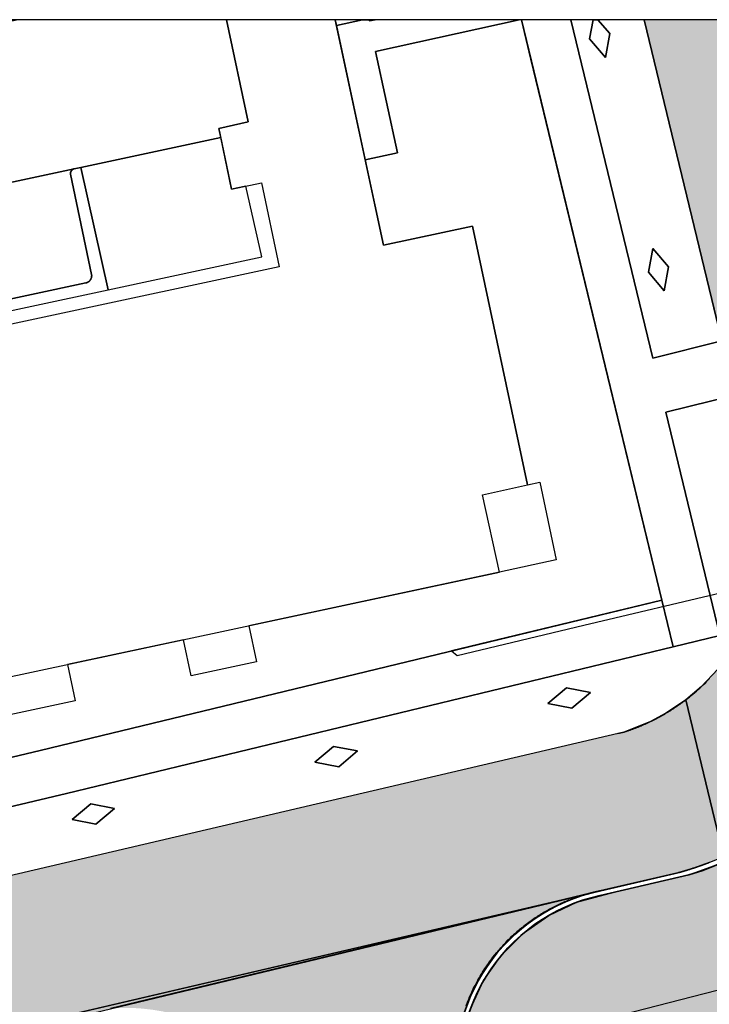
# Model space of a CAD drawing. Header units: millimetres. Extents: x 234268570 to 234468570, y 557551952 to 557751952.
# Tile 21 of 36: x 234307488 to 234335395, y 557712142 to 557751952. Entities that reach past the tile are written whole.
import ezdxf

# ---------------------------------------------------------------- set-up
doc = ezdxf.new("R2010")
doc.units = ezdxf.units.MM
doc.header["$LTSCALE"] = 500
for name, color, linetype in [('BEGROEIDTERREINDEEL', 8, 'CONTINUOUS'), ('BL$1----_ARCERING', 8, 'CONTINUOUS'), ('PAND', 8, 'CONTINUOUS'), ('PERCEEL', 8, 'CONTINUOUS'), ('WEGDEEL', 8, 'CONTINUOUS')]:
    doc.layers.add(name, color=color, linetype=linetype)
doc.layers.add('N-WE-VW-MARKERING_PARKEERVAK-G', color=7, linetype='CONTINUOUS', lineweight=35)

msp = doc.modelspace()

# ---------------------------------------------------------------- hatches: boundary and pattern name
at = {"layer": 'BL$1----_ARCERING', "linetype": 'Continuous'}
h = msp.add_hatch(dxfattribs=at)
h.set_pattern_fill('AR-HBONE', color=8, scale=3)
h.paths.add_polyline_path([(234268575, 557708334), (234268570, 557702171), (234334246, 557717490), (234335072, 557717757), (234335729, 557718017), (234335974, 557718126), (234336839, 557718565), (234338339, 557719561), (234339429, 557720524), (234340436, 557721668), (234341491, 557723294), (234342222, 557724940), (234342640, 557726405), (234342871, 557727981), (234342871, 557729454), (234342748, 557730857), (234342673, 557731964), (234342876, 557732866), (234343303, 557733645), (234343993, 557734327), (234344654, 557734698), (234345127, 557734854), (234410462, 557748856), (234411014, 557748892), (234411852, 557748753), (234412248, 557748598), (234412690, 557748342), (234413128, 557747970), (234413489, 557747524), (234413736, 557747077), (234413816, 557746880), (234412413, 557751952), (234408318, 557751952), (234344226, 557738245), (234343598, 557738204), (234342903, 557738290), (234342460, 557738427), (234341811, 557738788), (234341562, 557738990), (234341360, 557739192), (234341152, 557739446), (234340958, 557739768), (234340729, 557740336), (234340640, 557740582), (234337892, 557751952), (234332756, 557751952), (234337494, 557732302), (234337613, 557730604), (234337375, 557728917), (234336664, 557727072), (234335739, 557725696), (234335076, 557724991), (234334444, 557724453), (234333639, 557723908), (234333009, 557723571), (234331932, 557723146)])
h = msp.add_hatch(dxfattribs=at)
h.set_pattern_fill('AR-CONC', color=104, scale=3)
h.paths.add_polyline_path([(234343623, 557720649), (234344271, 557716267), (234345845, 557715316), (234351156, 557716678), (234353502, 557717280), (234374753, 557722482), (234375736, 557723680), (234375945, 557725875), (234375133, 557729545), (234374591, 557730282), (234373640, 557734023), (234372889, 557735484), (234371675, 557736568), (234370141, 557736985), (234360823, 557735063), (234352189, 557732796), (234350651, 557732024), (234349293, 557730764), (234348243, 557728874)], flags=16)
h.paths.add_polyline_path([(234326982, 557701551), (234325533, 557707684), (234325299, 557709504), (234325408, 557710754), (234325733, 557711966), (234326263, 557713103), (234326983, 557714130), (234327870, 557715017), (234328898, 557715737), (234330035, 557716267), (234331544, 557716672), (234334562, 557717377), (234336005, 557717902), (234336487, 557718127), (234337818, 557718895), (234338254, 557719200), (234339431, 557720188), (234339807, 557720564), (234340794, 557721741), (234342092, 557723989), (234342618, 557725433), (234342755, 557725946), (234343022, 557727459), (234343068, 557727989), (234343093, 557728757), (234342955, 557730561), (234342847, 557731564), (234342912, 557732307), (234343211, 557733128), (234343639, 557733739), (234344308, 557734300), (234345174, 557734671), (234396118, 557745596), (234396538, 557743490), (234410667, 557746484), (234410921, 557746492), (234411217, 557746401), (234411467, 557746209), (234411568, 557746072), (234412620, 557742415), (234376688, 557733727), (234380289, 557719029), (234380356, 557718679), (234380640, 557717524), (234326568, 557704556), (234327500, 557700499), (234327509, 557700465), (234327299, 557700765), (234327060, 557701278)])
h.paths.add_polyline_path([(234414335, 557736353), (234388831, 557730172), (234388270, 557729972), (234387546, 557729587), (234387009, 557729187), (234386508, 557728688), (234386144, 557728215), (234385776, 557727568), (234385511, 557726872), (234385340, 557726033), (234385312, 557725326), (234385386, 557724622), (234385482, 557724259), (234386802, 557719014), (234412227, 557725099), (234413393, 557720237), (234418259, 557721403), (234428201, 557679923), (234429539, 557680241), (234429812, 557680528), (234429999, 557680876), (234430087, 557681262), (234430070, 557681657)])
h.paths.add_polyline_path([(234387415, 557727611), (234386916, 557726364), (234387203, 557725457), (234387938, 557724977), (234388764, 557724791), (234399252, 557727056), (234409932, 557729573), (234410700, 557730323), (234410843, 557731330), (234410577, 557732435), (234409593, 557733009), (234400778, 557730768), (234388703, 557728151)], flags=16)
h.paths.add_polyline_path([(234426361, 557684188), (234427240, 557680493), (234425800, 557680150), (234426311, 557678008), (234421966, 557676966), (234422105, 557677016), (234422173, 557677056), (234422286, 557677151), (234422369, 557677258), (234422431, 557677392), (234422452, 557677468), (234422465, 557677598), (234422455, 557677711), (234421514, 557681639), (234421491, 557681837), (234421536, 557682092), (234421583, 557682223), (234421719, 557682417), (234421878, 557682550), (234422092, 557682650), (234422151, 557682666), (234425863, 557683556), (234426001, 557683607), (234426070, 557683646), (234426163, 557683725), (234426265, 557683849), (234426328, 557683982), (234426348, 557684059), (234426354, 557684092)])
h.paths.add_polyline_path([(234323750, 557619072), (234333650, 557621468), (234338826, 557626644), (234322853, 557622779)], flags=17)
h.paths.add_polyline_path([(234321472, 557609291), (234332085, 557619904), (234319707, 557616587)], flags=17)
h.paths.add_polyline_path([(234422312, 557670884), (234431180, 557672958), (234431686, 557672854), (234432157, 557672642), (234432571, 557672333), (234432913, 557671926), (234439200, 557649531), (234424357, 557645615), (234423410, 557649517), (234427257, 557650451), (234423116, 557667525), (234422334, 557667338), (234422288, 557667531), (234423068, 557667717)])
h.paths.add_polyline_path([(234427965, 557658170), (234427333, 557660827), (234429334, 557661281), (234429952, 557658619)], flags=16)
h.paths.add_polyline_path([(234308782, 557593987), (234308842, 557593526), (234309119, 557592845), (234309481, 557592334), (234310009, 557591863), (234310193, 557591745), (234313148, 557590316), (234314292, 557589911), (234314924, 557589878), (234316045, 557590029), (234388024, 557608339), (234409822, 557613998), (234417024, 557615849), (234419679, 557616728), (234422513, 557617974), (234426235, 557620123), (234428901, 557622209), (234431641, 557624111), (234434590, 557625719), (234438119, 557627236), (234441461, 557628232), (234434878, 557631302), (234411376, 557625657), (234407553, 557641572), (234409692, 557642084), (234408753, 557646008), (234405297, 557645247), (234407270, 557637117), (234407565, 557637160), (234408000, 557637066), (234408138, 557637009), (234408554, 557636587), (234408696, 557636012), (234408524, 557635445), (234408090, 557635046), (234407805, 557634945), (234408009, 557634120), (234399319, 557632015), (234406315, 557622068), (234405966, 557621816), (234405738, 557622132), (234400880, 557619037), (234394606, 557615684), (234386448, 557612280), (234380528, 557610445), (234373125, 557608852), (234361856, 557607800), (234351936, 557608221), (234349211, 557608525), (234348556, 557603953), (234341664, 557604438), (234335410, 557605315), (234329550, 557606531), (234325988, 557607469), (234324675, 557608571), (234318522, 557602408), (234310138, 557606647), (234309225, 557595937), (234308982, 557594708)])
h.paths.add_polyline_path([(234326891, 557598357), (234326711, 557598188), (234326409, 557597934), (234326154, 557597719), (234325185, 557597901), (234325939, 557598536)], flags=16)
h.paths.add_polyline_path([(234313358, 557623038), (234310854, 557622433), (234310334, 557626520), (234309527, 557630950), (234307553, 557639681), (234308820, 557639972)])
h = msp.add_hatch(dxfattribs=at)
h.set_pattern_fill('AR-HBONE', color=8, scale=3)
h.paths.add_polyline_path([(234330449, 557660179), (234421373, 557682147), (234421423, 557682236), (234421488, 557682360), (234421513, 557682398), (234412707, 557719119), (234388537, 557713323), (234388421, 557713309), (234388334, 557713317), (234388250, 557713339), (234388171, 557713376), (234388099, 557713426), (234388038, 557713488), (234387988, 557713559), (234387951, 557713638), (234387935, 557713693), (234385385, 557724234), (234385468, 557724254), (234385400, 557724549), (234385343, 557724917), (234385327, 557725065), (234385322, 557725140), (234385317, 557725214), (234385313, 557725289), (234385311, 557725363), (234385309, 557725512), (234385312, 557725661), (234385316, 557725736), (234385326, 557725884), (234385340, 557726033), (234385359, 557726181), (234385396, 557726401), (234385443, 557726620), (234385480, 557726764), (234385521, 557726908), (234385591, 557727120), (234385643, 557727260), (234385700, 557727398), (234385760, 557727534), (234385859, 557727735), (234385966, 557727931), (234386123, 557728184), (234386341, 557728486), (234386532, 557728716), (234386843, 557729037), (234387124, 557729282), (234387484, 557729547), (234387867, 557729777), (234388134, 557729911), (234388338, 557730000), (234388547, 557730080), (234388831, 557730172), (234414335, 557736353), (234412620, 557742415), (234376688, 557733727), (234379375, 557722758), (234379501, 557722789), (234382032, 557712487), (234382080, 557712291), (234382094, 557712172), (234382087, 557712085), (234382064, 557712001), (234382027, 557711922), (234381977, 557711851), (234381916, 557711789), (234381844, 557711739), (234381765, 557711702), (234381711, 557711686), (234330866, 557699493), (234330857, 557699530), (234329823, 557699282), (234329555, 557699306), (234329410, 557699318), (234329027, 557699386), (234328886, 557699424), (234328520, 557699557), (234328388, 557699618), (234328051, 557699813), (234327939, 557699891), (234327627, 557700153), (234327537, 557700243), (234327275, 557700555), (234327202, 557700660), (234326998, 557701012), (234326945, 557701128), (234326807, 557701503), (234325229, 557708216), (234325163, 557708635), (234325138, 557708852), (234325107, 557709333), (234325110, 557709860), (234325173, 557710565), (234325200, 557710743), (234325229, 557710906), (234325261, 557711068), (234325308, 557711273), (234325360, 557711476), (234325409, 557711649), (234325454, 557711793), (234325501, 557711935), (234325551, 557712076), (234325593, 557712189), (234325660, 557712356), (234325719, 557712494), (234325781, 557712631), (234325845, 557712766), (234325913, 557712902), (234325970, 557713011), (234326029, 557713119), (234326090, 557713226), (234326121, 557713279), (234326185, 557713385), (234326250, 557713489), (234326317, 557713593), (234326386, 557713695), (234326456, 557713796), (234326565, 557713945), (234326640, 557714043), (234326794, 557714235), (234326914, 557714375), (234327037, 557714513), (234327186, 557714669), (234327271, 557714758), (234327339, 557714821), (234327473, 557714948), (234327752, 557715191), (234327944, 557715345), (234328116, 557715474), (234328344, 557715633), (234328550, 557715766), (234328815, 557715923), (234329141, 557716097), (234329307, 557716178), (234329476, 557716254), (234329760, 557716372), (234329933, 557716437), (234330108, 557716497), (234330284, 557716553), (234330461, 557716605), (234330686, 557716664), (234330817, 557716694), (234330892, 557716710), (234330958, 557716724), (234311169, 557711972), (234311339, 557711984), (234311541, 557711994), (234311806, 557711997), (234312188, 557711987), (234312443, 557711970), (234312865, 557711923), (234313284, 557711852), (234313698, 557711758), (234313944, 557711691), (234314107, 557711642), (234314349, 557711562), (234314588, 557711473), (234314824, 557711377), (234315058, 557711273), (234315286, 557711161), (234315511, 557711042), (234315733, 557710915), (234315878, 557710826), (234316021, 557710735), (234316092, 557710688), (234316267, 557710566), (234316553, 557710366), (234316903, 557710092), (234317006, 557710006), (234317457, 557709592), (234317818, 557709211), (234318126, 557708844), (234318444, 557708414), (234319296, 557705986), (234319704, 557704004), (234319818, 557703912), (234319909, 557703800), (234319937, 557703750), (234319962, 557703697), (234319982, 557703643), (234320007, 557703527)])
h.paths.add_polyline_path([(234337994, 557668178), (234413045, 557686293), (234413514, 557686418), (234413735, 557686546), (234413924, 557686735), (234414052, 557686956), (234414121, 557687214), (234414121, 557687469), (234412236, 557695354), (234412158, 557695567), (234411989, 557695809), (234411815, 557695955), (234411548, 557696079), (234411263, 557696121), (234411090, 557696105), (234411030, 557696093), (234335631, 557677959), (234335583, 557677946), (234335149, 557677788), (234334607, 557677475), (234334253, 557677178), (234333852, 557676699), (234333621, 557676299), (234333407, 557675712), (234333327, 557675257), (234333327, 557674632), (234333406, 557674182), (234334320, 557670395), (234334357, 557670256), (234334488, 557669896), (234334823, 557669316), (234335069, 557669022), (234335171, 557668921), (234335464, 557668674), (234336044, 557668339), (234336404, 557668208), (234337064, 557668092), (234337447, 557668092)], flags=16)
h.paths.add_polyline_path([(234334136, 557683757), (234409188, 557701872), (234409657, 557701998), (234409877, 557702125), (234410066, 557702314), (234410194, 557702535), (234410263, 557702793), (234410263, 557703048), (234408378, 557710933), (234408300, 557711147), (234408131, 557711388), (234407957, 557711534), (234407690, 557711659), (234407406, 557711700), (234407232, 557711685), (234407172, 557711673), (234331773, 557693538), (234331725, 557693525), (234331291, 557693367), (234330750, 557693055), (234330396, 557692758), (234329994, 557692279), (234329763, 557691879), (234329549, 557691291), (234329469, 557690836), (234329469, 557690211), (234329548, 557689761), (234330462, 557685974), (234330499, 557685835), (234330630, 557685475), (234330965, 557684895), (234331211, 557684602), (234331313, 557684500), (234331607, 557684254), (234332187, 557683919), (234332547, 557683788), (234333206, 557683672), (234333589, 557683672)], flags=16)
h = msp.add_hatch(dxfattribs=at)
h.set_pattern_fill('AR-CONC', color=104, scale=3)
h.paths.add_polyline_path([(234408903, 557730870), (234409424, 557731054), (234409170, 557731616), (234408553, 557731442), (234406853, 557730918), (234396751, 557728604), (234387785, 557726703), (234387785, 557726226), (234388272, 557725855), (234388702, 557725712), (234395635, 557727162), (234409202, 557730322)])
h.paths.add_polyline_path([(234412626, 557689789), (234413261, 557689036), (234413079, 557688068), (234413013, 557688146), (234412701, 557688515), (234412444, 557688821)], flags=16)
h.paths.add_polyline_path([(234411331, 557695132), (234411966, 557694379), (234411784, 557693411), (234411718, 557693489), (234411406, 557693858), (234411149, 557694164)], flags=16)
edge = h.paths.add_edge_path()
edge.add_line((234412588, 557686697), (234410490, 557695449))
edge.add_arc((234410830, 557695531), 350, 103.4852, 193.4852, ccw=False)
edge.add_line((234410748, 557695871), (234411065, 557695947))
edge.add_arc((234411263, 557695121), 850, 13.4852, 103.4852, ccw=False)
edge.add_line((234412090, 557695319), (234413956, 557687539))
edge.add_arc((234413129, 557687341), 850, -76.5148, 13.4852, ccw=False)
edge.add_line((234413327, 557686515), (234413010, 557686439))
edge.add_arc((234412929, 557686779), 350, 193.4852, 283.4852, ccw=False)
h.paths.add_polyline_path([(234408762, 557705376), (234409397, 557704623), (234409215, 557703655), (234409149, 557703733), (234408837, 557704102), (234408580, 557704408)], flags=16)
h.paths.add_polyline_path([(234407536, 557710453), (234408171, 557709700), (234407989, 557708732), (234407923, 557708810), (234407611, 557709179), (234407354, 557709485)], flags=16)
edge = h.paths.add_edge_path()
edge.add_line((234408731, 557702277), (234406632, 557711029))
edge.add_arc((234406972, 557711110), 350, 103.4852, 193.4852, ccw=False)
edge.add_line((234406891, 557711451), (234407207, 557711527))
edge.add_arc((234407406, 557710700), 850, 13.4852, 103.4852, ccw=False)
edge.add_line((234408232, 557710898), (234410098, 557703119))
edge.add_arc((234409271, 557702921), 850, -76.5148, 13.4852, ccw=False)
edge.add_line((234409469, 557702094), (234409153, 557702018))
edge.add_arc((234409071, 557702358), 350, 193.4852, 283.4852, ccw=False)
h.paths.add_polyline_path([(234334926, 557675743), (234335561, 557674990), (234335379, 557674022), (234335313, 557674100), (234335001, 557674469), (234334744, 557674775)], flags=16)
h.paths.add_polyline_path([(234335973, 557671439), (234336608, 557670686), (234336426, 557669718), (234336360, 557669796), (234336048, 557670165), (234335791, 557670471)], flags=16)
h.paths.add_polyline_path([(234330880, 557691599), (234331515, 557690846), (234331333, 557689878), (234331267, 557689956), (234330955, 557690325), (234330698, 557690631)], flags=16)
h.paths.add_polyline_path([(234332016, 557687155), (234332651, 557686402), (234332469, 557685434), (234332403, 557685512), (234332091, 557685881), (234331834, 557686187)], flags=16)
h.paths.add_polyline_path([(234310589, 557709376), (234309836, 557708741), (234308868, 557708923), (234308946, 557708989), (234309315, 557709301), (234309621, 557709558)], flags=16)
h.paths.add_polyline_path([(234300573, 557707032), (234300393, 557706863), (234300091, 557706609), (234299836, 557706394), (234298867, 557706576), (234299621, 557707211)], flags=16)
h.paths.add_polyline_path([(234292932, 557702357), (234313899, 557707335), (234314549, 557704595), (234318925, 557705586), (234318989, 557705603), (234319093, 557705676), (234319150, 557705775), (234319164, 557705853), (234319158, 557705919), (234318313, 557708383), (234318310, 557708382), (234317498, 557709351), (234316300, 557710356), (234315205, 557710988), (234313735, 557711523), (234312490, 557711742), (234311187, 557711763), (234298209, 557708654), (234296732, 557707965), (234295781, 557707299), (234294701, 557706234), (234293906, 557705098), (234293901, 557705091), (234293315, 557703834), (234292952, 557702478)])
edge = h.paths.add_edge_path()
edge.add_arc((234337863, 557668590), 282, 279.4541, 373.4326)
edge.add_line((234338138, 557668655), (234335997, 557677617))
edge.add_arc((234335712, 557677510), 305, 20.51, 102.9697)
edge.add_arc((234336443, 557674936), 2980, 105.5694, 192.2554)
edge.add_line((234333531, 557674303), (234334466, 557670429))
edge.add_arc((234337280, 557671147), 2905, 194.3064, 282.5091)
edge = h.paths.add_edge_path()
edge.add_arc((234331854, 557693089), 305, 20.51, 102.9697)
edge.add_arc((234332585, 557690516), 2980, 105.5694, 192.2554)
edge.add_line((234329673, 557689883), (234330608, 557686009))
edge.add_arc((234333423, 557686726), 2905, 194.3064, 282.5091)
edge.add_arc((234334005, 557684169), 282, 279.4541, 373.4326)
edge.add_line((234334280, 557684235), (234332140, 557693196))
h = msp.add_hatch(dxfattribs=at)
h.set_pattern_fill('AR-HBONE', color=8, scale=3)
h.paths.add_polyline_path([(234298263, 557650795), (234304420, 557652211), (234292726, 557700458), (234292673, 557701496), (234292746, 557702447), (234293044, 557703757), (234293562, 557704996), (234294228, 557706055), (234295088, 557707026), (234295870, 557707681), (234296936, 557708337), (234298098, 557708816), (234330432, 557716596), (234268570, 557702171), (234277879, 557704163), (234279418, 557704314), (234280873, 557704204), (234282146, 557703900), (234283067, 557703545), (234283969, 557703061), (234284801, 557702344), (234285732, 557701163), (234286301, 557700020), (234286685, 557698586), (234286873, 557697895)])

# ---------------------------------------------------------------- linework, layer by layer
at = {"layer": 'BEGROEIDTERREINDEEL', "linetype": 'Continuous', "flags": 128}
for points in [[(234293473, 557718868), (234308320, 557722408), (234333470, 557728485), (234327796, 557751952), (234327696, 557751952), (234321887, 557750672), (234322775, 557746567), (234321470, 557746289), (234322207, 557742838), (234325808, 557743607), (234328043, 557733147), (234328532, 557733252), (234329203, 557730108), (234326905, 557729617), (234316756, 557727449), (234317070, 557725983), (234314429, 557725419), (234314115, 557726885), (234309421, 557725883), (234309735, 557724416), (234307095, 557723852)], [(234320260, 557751952), (234320311, 557751714), (234321360, 557751952), (234321628, 557751952), (234321643, 557751903), (234321872, 557751952), (234320260, 557751952)], [(234333105, 557738265), (234335895, 557738971), (234332756, 557751952), (234329789, 557751952), (234333105, 557738265)], [(234330691, 557751952), (234330552, 557751173), (234331194, 557750426), (234331368, 557751396), (234330890, 557751952), (234330691, 557751952)], [(234330890, 557751952), (234331368, 557751396), (234331194, 557750426), (234330552, 557751173), (234330691, 557751952), (234330890, 557751952)], [(234311066, 557741031), (234317288, 557742360), (234316646, 557745224), (234316060, 557745099), (234315624, 557747192), (234309964, 557745981), (234311066, 557741031)], [(234333104, 557742707), (234333746, 557741960), (234333573, 557740990), (234332931, 557741738), (234333104, 557742707)], [(234333104, 557742707), (234332931, 557741738), (234333573, 557740990), (234333746, 557741960), (234333104, 557742707)], [(234336426, 557736774), (234333633, 557736084), (234335821, 557727055), (234333926, 557726597), (234309388, 557720671), (234293742, 557716953), (234278013, 557713314), (234278571, 557710671)], [(234331695, 557723091), (234331946, 557723151), (234331946, 557723151), (234331973, 557723160), (234332000, 557723168), (234332028, 557723177), (234332055, 557723186), (234332082, 557723195), (234332109, 557723204), (234332136, 557723214), (234332163, 557723223), (234332190, 557723232), (234332217, 557723242), (234332244, 557723252), (234332271, 557723261), (234332298, 557723271), (234332325, 557723281), (234332351, 557723291), (234332378, 557723301), (234332405, 557723311), (234332432, 557723322), (234332458, 557723332), (234332485, 557723342), (234332511, 557723353), (234332538, 557723364), (234332564, 557723374), (234332591, 557723385), (234332617, 557723396), (234332644, 557723407), (234332670, 557723418), (234332696, 557723430), (234332723, 557723441), (234332749, 557723452), (234332775, 557723464), (234332801, 557723475), (234332827, 557723487), (234332853, 557723499), (234332879, 557723511), (234332905, 557723523), (234332931, 557723535), (234332957, 557723547), (234332983, 557723559), (234333009, 557723571), (234333035, 557723584), (234333060, 557723596), (234333086, 557723609), (234333112, 557723622), (234333137, 557723634), (234333163, 557723647), (234333188, 557723660), (234333214, 557723673), (234333239, 557723686), (234333265, 557723700), (234333290, 557723713), (234333315, 557723726), (234333340, 557723740), (234333365, 557723753), (234333391, 557723767), (234333416, 557723781), (234333441, 557723795), (234333466, 557723808), (234333491, 557723823), (234333516, 557723837), (234333540, 557723851), (234333565, 557723865), (234333590, 557723879), (234333615, 557723894), (234333639, 557723908), (234333664, 557723923), (234333688, 557723938), (234333713, 557723953), (234333737, 557723967), (234333762, 557723982), (234333786, 557723997), (234333810, 557724013), (234333834, 557724028), (234333858, 557724043), (234333883, 557724059), (234333907, 557724074), (234333931, 557724090), (234333955, 557724105), (234333978, 557724121), (234334002, 557724137), (234334026, 557724153), (234334050, 557724169), (234334073, 557724185), (234334097, 557724201), (234334121, 557724217), (234334144, 557724233), (234334167, 557724250), (234334191, 557724266), (234334214, 557724283), (234334237, 557724300), (234334261, 557724316), (234334284, 557724333), (234334307, 557724350), (234334330, 557724367), (234334353, 557724384), (234334376, 557724401), (234334399, 557724418), (234334421, 557724436), (234334444, 557724453), (234334444, 557724453), (234334517, 557724510), (234334589, 557724567), (234334661, 557724625), (234334731, 557724684), (234334802, 557724744), (234334871, 557724805), (234334940, 557724866), (234335008, 557724928), (234335076, 557724991), (234335142, 557725055), (234335208, 557725119), (234335273, 557725184), (234335338, 557725250), (234335402, 557725317)], [(234328864, 557724302), (234329617, 557724937), (234330585, 557724755), (234329832, 557724120), (234328864, 557724302)], [(234328864, 557724302), (234329832, 557724120), (234330585, 557724755), (234329617, 557724937), (234328864, 557724302)], [(234319434, 557721931), (234320187, 557722567), (234321155, 557722384), (234320402, 557721749), (234319434, 557721931)], [(234319434, 557721931), (234320402, 557721749), (234321155, 557722384), (234320187, 557722567), (234319434, 557721931)], [(234309608, 557719610), (234310576, 557719428), (234311330, 557720063), (234310361, 557720246), (234309608, 557719610)], [(234309608, 557719610), (234310361, 557720246), (234311330, 557720063), (234310576, 557719428), (234309608, 557719610)], [(234335407, 557717884), (234335389, 557717877), (234335370, 557717869), (234335352, 557717862), (234335333, 557717855), (234335315, 557717848), (234335296, 557717841), (234335277, 557717834), (234335259, 557717826), (234335240, 557717819), (234335222, 557717812), (234335203, 557717805), (234335184, 557717798), (234335166, 557717792), (234335147, 557717785), (234335128, 557717778), (234335110, 557717771), (234335091, 557717764), (234335072, 557717757), (234335054, 557717751), (234335035, 557717744), (234335016, 557717737), (234334997, 557717731), (234334979, 557717724), (234334960, 557717717), (234334941, 557717711), (234334922, 557717704), (234334904, 557717698), (234334885, 557717691), (234334866, 557717685), (234334847, 557717679), (234334828, 557717672), (234334809, 557717666), (234334791, 557717660), (234334772, 557717653), (234334753, 557717647), (234334734, 557717641), (234334715, 557717635), (234334696, 557717629), (234334677, 557717623), (234334658, 557717617), (234334639, 557717611), (234334620, 557717605), (234334601, 557717599), (234334582, 557717593), (234334563, 557717587), (234334544, 557717581), (234334525, 557717575), (234334506, 557717569), (234334487, 557717563), (234334468, 557717558), (234334449, 557717552), (234334430, 557717546), (234334411, 557717541), (234334392, 557717535), (234334373, 557717530), (234334354, 557717524), (234334335, 557717518), (234334316, 557717513), (234334297, 557717508), (234334277, 557717502), (234334258, 557717497), (234334239, 557717491), (234334220, 557717486), (234334201, 557717481), (234334182, 557717476), (234334162, 557717470), (234334143, 557717465), (234334124, 557717460), (234334124, 557717460), (234330958, 557716724), (234330958, 557716724), (234330953, 557716723), (234330948, 557716722), (234330943, 557716721), (234330938, 557716720), (234330933, 557716719), (234330928, 557716718), (234330923, 557716717), (234330918, 557716716), (234330912, 557716715), (234330907, 557716714), (234330902, 557716713), (234330897, 557716712), (234330892, 557716710), (234330887, 557716709), (234330882, 557716708), (234330877, 557716707), (234330872, 557716706), (234330867, 557716705), (234330862, 557716704), (234330857, 557716703), (234330852, 557716702), (234330847, 557716701), (234330842, 557716700), (234330837, 557716699), (234330832, 557716697), (234330827, 557716696), (234330822, 557716695), (234330817, 557716694), (234330812, 557716693), (234330806, 557716692), (234330801, 557716691), (234330796, 557716690), (234330791, 557716688), (234330786, 557716687), (234330781, 557716686), (234330776, 557716685), (234330771, 557716684), (234330766, 557716683), (234330761, 557716682), (234330756, 557716680), (234330751, 557716679), (234330746, 557716678), (234330741, 557716677), (234330736, 557716676), (234330731, 557716674), (234330726, 557716673), (234330721, 557716672), (234330716, 557716671), (234330711, 557716670), (234330706, 557716668), (234330701, 557716667), (234330696, 557716666), (234330691, 557716665), (234330686, 557716664), (234330681, 557716662), (234330676, 557716661), (234330671, 557716660), (234330666, 557716659), (234330661, 557716658), (234330656, 557716656), (234330651, 557716655), (234330646, 557716654), (234330641, 557716653), (234330636, 557716651), (234330631, 557716650), (234330626, 557716649), (234330621, 557716647), (234330616, 557716646), (234330611, 557716645), (234330606, 557716644), (234330601, 557716642), (234330596, 557716641), (234330591, 557716640), (234330586, 557716639), (234330581, 557716637), (234330576, 557716636), (234330571, 557716635), (234330566, 557716633), (234330561, 557716632), (234330556, 557716631), (234330551, 557716629), (234330546, 557716628), (234330541, 557716627), (234330536, 557716625), (234330531, 557716624), (234330526, 557716623), (234330521, 557716621), (234330516, 557716620), (234330511, 557716619), (234330506, 557716617), (234330501, 557716616), (234330496, 557716615), (234330491, 557716613), (234330486, 557716612), (234330481, 557716611), (234330476, 557716609), (234330471, 557716608), (234330466, 557716606), (234330461, 557716605), (234330461, 557716605), (234330402, 557716588), (234330343, 557716571), (234330284, 557716553), (234330225, 557716535), (234330166, 557716517), (234330108, 557716497), (234330049, 557716478), (234329991, 557716457), (234329933, 557716437), (234329875, 557716416), (234329818, 557716394), (234329760, 557716372), (234329703, 557716349), (234329646, 557716326), (234329589, 557716303), (234329532, 557716279), (234329476, 557716254), (234329419, 557716229), (234329363, 557716204), (234329307, 557716178), (234329252, 557716151), (234329196, 557716124), (234329141, 557716097), (234329086, 557716069), (234329032, 557716041), (234328977, 557716012), (234328923, 557715983), (234328869, 557715954), (234328815, 557715923), (234328762, 557715893), (234328708, 557715862), (234328655, 557715830), (234328603, 557715799), (234328550, 557715766), (234328498, 557715733), (234328446, 557715700), (234328395, 557715667), (234328344, 557715633), (234328293, 557715598), (234328242, 557715563), (234328191, 557715528), (234328141, 557715492), (234328091, 557715456), (234328042, 557715419), (234327993, 557715382), (234327944, 557715345), (234327895, 557715307), (234327847, 557715268), (234327799, 557715230), (234327752, 557715191), (234327704, 557715151), (234327657, 557715111), (234327611, 557715071), (234327565, 557715030), (234327519, 557714989), (234327473, 557714948), (234327428, 557714906), (234327383, 557714864), (234327339, 557714821), (234327294, 557714778), (234327251, 557714735), (234327207, 557714691), (234327164, 557714647), (234327122, 557714603), (234327079, 557714558), (234327037, 557714513), (234326996, 557714467), (234326955, 557714422), (234326914, 557714375), (234326874, 557714329), (234326834, 557714282), (234326794, 557714235), (234326755, 557714187), (234326716, 557714140), (234326678, 557714091), (234326640, 557714043), (234326602, 557713994), (234326565, 557713945), (234326528, 557713896), (234326492, 557713846), (234326456, 557713796), (234326421, 557713745), (234326386, 557713695), (234326351, 557713644), (234326317, 557713593), (234326283, 557713541), (234326250, 557713489), (234326217, 557713437), (234326185, 557713385), (234326153, 557713332), (234326121, 557713279), (234326090, 557713226), (234326059, 557713173), (234326029, 557713119), (234325999, 557713065), (234325970, 557713011), (234325941, 557712957), (234325913, 557712902), (234325885, 557712847), (234325885, 557712847), (234325872, 557712820), (234325858, 557712793), (234325845, 557712766), (234325832, 557712739), (234325819, 557712712), (234325806, 557712685), (234325793, 557712658), (234325781, 557712631), (234325768, 557712604), (234325756, 557712576), (234325743, 557712549), (234325731, 557712521), (234325719, 557712494), (234325707, 557712466), (234325695, 557712439), (234325683, 557712411), (234325672, 557712384), (234325660, 557712356), (234325649, 557712328), (234325637, 557712300), (234325626, 557712273), (234325615, 557712245), (234325604, 557712217), (234325593, 557712189), (234325583, 557712161), (234325572, 557712133)], [(234325117, 557709998), (234353502, 557717280)]]:
    msp.add_lwpolyline(points, dxfattribs=at)
at = {"layer": 'BL$1----_ARCERING', "linetype": 'Continuous'}
for points in [[(234337892, 557751952), (234332756, 557751952), (234337494, 557732302)], [(234335739, 557725696), (234335076, 557724991), (234334444, 557724453), (234333639, 557723908), (234333009, 557723571), (234331932, 557723146), (234268575, 557708334), (234268570, 557702171), (234334246, 557717490), (234335072, 557717757), (234335729, 557718017)], [(234298098, 557708816), (234330432, 557716596), (234268570, 557702171)]]:
    msp.add_lwpolyline(points, dxfattribs=at)
at = {"layer": 'BL$1----_ARCERING', "linetype": 'Continuous', "elevation": 9699}
msp.add_lwpolyline([(234325551, 557712076), (234325593, 557712189), (234325660, 557712356), (234325719, 557712494), (234325781, 557712631), (234325845, 557712766), (234325913, 557712902), (234325970, 557713011), (234326029, 557713119), (234326090, 557713226), (234326121, 557713279), (234326185, 557713385), (234326250, 557713489), (234326317, 557713593), (234326386, 557713695), (234326456, 557713796), (234326565, 557713945), (234326640, 557714043), (234326794, 557714235), (234326914, 557714375), (234327037, 557714513), (234327186, 557714669), (234327271, 557714758), (234327339, 557714821), (234327473, 557714948), (234327752, 557715191), (234327944, 557715345), (234328116, 557715474), (234328344, 557715633), (234328550, 557715766), (234328815, 557715923), (234329141, 557716097), (234329307, 557716178), (234329476, 557716254), (234329760, 557716372), (234329933, 557716437), (234330108, 557716497), (234330284, 557716553), (234330461, 557716605), (234330686, 557716664), (234330817, 557716694), (234330892, 557716710), (234330958, 557716724), (234311169, 557711972)], dxfattribs=at)
at = {"layer": 'BL$1----_ARCERING', "linetype": 'Continuous'}
msp.add_polyline3d([(234326982, 557701551, 9846), (234325533, 557707684, 0), (234325299, 557709504, 0), (234325408, 557710754, 0), (234325733, 557711966, 0), (234326263, 557713103, 0), (234326983, 557714130, 0), (234327870, 557715017, 0), (234328898, 557715737, 0), (234330035, 557716267, 0), (234331544, 557716672, 0), (234334562, 557717377, 0), (234336005, 557717902, 0)], dxfattribs=at)
at = {"layer": 'N-WE-VW-MARKERING_PARKEERVAK-G', "linetype": 'Continuous'}
msp.add_line((234334562, 557717377), (234330973, 557716538), dxfattribs=at)
for centre, radius, start, end in [((234331237, 557728757, -19398), 11856, 286.285, 8.7497), ((234332496, 557709504), 7382, 102.0251, 189.2528), ((234332496, 557709504), 7197, 102.2185, 194.649)]:
    msp.add_arc(centre, radius, start, end, dxfattribs=at)
at = {"layer": 'PAND', "linetype": 'Continuous', "flags": 128}
msp.add_lwpolyline([(234315854, 557751952), (234316739, 557747818), (234315548, 557747558), (234316060, 557745099), (234317267, 557745357), (234317995, 557741957), (234270999, 557731909), (234272425, 557725286), (234275261, 557725897), (234276766, 557718907), (234326905, 557729617), (234326213, 557732742), (234328043, 557733147), (234325808, 557743607), (234322207, 557742838), (234320261, 557751952), (234315854, 557751952)], dxfattribs=at)
at = {"layer": 'PERCEEL', "linetype": 'Continuous', "flags": 128}
for points in [[(234310830, 557723014), (234318247, 557724806), (234324968, 557726430), (234333470, 557728485), (234328179, 557750357), (234327793, 557751952), (234268570, 557751952), (234268570, 557713241), (234275712, 557714818), (234293473, 557718868), (234308320, 557722408), (234310830, 557723014)], [(234327793, 557751952), (234328179, 557750357), (234333470, 557728485), (234324968, 557726430), (234325186, 557726249), (234330313, 557727472), (234336137, 557728840), (234355949, 557733881), (234374866, 557739519), (234379445, 557740953), (234376953, 557748517), (234344780, 557741625), (234342478, 557751952), (234327793, 557751952)]]:
    msp.add_lwpolyline(points, dxfattribs=at)
at = {"layer": 'WEGDEEL', "linetype": 'Continuous', "flags": 128}
for points in [[(234293301, 557748926), (234294633, 557742700), (234309690, 557745922), (234309964, 557745981), (234315624, 557747192), (234315548, 557747558), (234316739, 557747818), (234315854, 557751952), (234307423, 557751952), (234293301, 557748926)], [(234320311, 557751714), (234321470, 557746289), (234322775, 557746567), (234321887, 557750672), (234327696, 557751952), (234321872, 557751952), (234321643, 557751903), (234321628, 557751952), (234321360, 557751952), (234320311, 557751714)], [(234327796, 557751952), (234333470, 557728485), (234333926, 557726597), (234335821, 557727055), (234333633, 557736084), (234336426, 557736774), (234336398, 557736890), (234335941, 557738781), (234335895, 557738971), (234333105, 557738265), (234329789, 557751952), (234327796, 557751952)], [(234332756, 557751952), (234335895, 557738971)], [(234337892, 557751952), (234332756, 557751952)], [(234270897, 557732449), (234311066, 557741031), (234309964, 557745981), (234309690, 557745922), (234309690, 557745922), (234309687, 557745921), (234309685, 557745920), (234309682, 557745919), (234309679, 557745919), (234309677, 557745918), (234309674, 557745917), (234309671, 557745916), (234309669, 557745914), (234309666, 557745913), (234309664, 557745912), (234309661, 557745911), (234309658, 557745910), (234309656, 557745909), (234309653, 557745907), (234309651, 557745906), (234309648, 557745905), (234309646, 557745903), (234309644, 557745902), (234309641, 557745900), (234309639, 557745899), (234309636, 557745897), (234309634, 557745896), (234309632, 557745894), (234309629, 557745893), (234309627, 557745891), (234309625, 557745889), (234309623, 557745888), (234309620, 557745886), (234309618, 557745884), (234309616, 557745882), (234309614, 557745881), (234309612, 557745879), (234309610, 557745877), (234309608, 557745875), (234309605, 557745873), (234309603, 557745871), (234309601, 557745869), (234309599, 557745867), (234309598, 557745865), (234309596, 557745863), (234309594, 557745861), (234309592, 557745859), (234309590, 557745857), (234309588, 557745854), (234309587, 557745852), (234309585, 557745850), (234309583, 557745848), (234309581, 557745845), (234309580, 557745843), (234309578, 557745841), (234309577, 557745839), (234309575, 557745836), (234309574, 557745834), (234309572, 557745831), (234309571, 557745829), (234309569, 557745827), (234309568, 557745824), (234309567, 557745822), (234309565, 557745819), (234309564, 557745817), (234309563, 557745814), (234309562, 557745811), (234309560, 557745809), (234309559, 557745806), (234309558, 557745804), (234309557, 557745801), (234309556, 557745799), (234309555, 557745796), (234309554, 557745793), (234309553, 557745791), (234309552, 557745788), (234309551, 557745785), (234309551, 557745782), (234309550, 557745780), (234309549, 557745777), (234309548, 557745774), (234309548, 557745772), (234309547, 557745769), (234309547, 557745766), (234309546, 557745763), (234309546, 557745761), (234309545, 557745758), (234309545, 557745755), (234309544, 557745752), (234309544, 557745749), (234309544, 557745747), (234309543, 557745744), (234309543, 557745741), (234309543, 557745738), (234309543, 557745735), (234309543, 557745733), (234309542, 557745730), (234309542, 557745727), (234309542, 557745724), (234309542, 557745721), (234309543, 557745718), (234309543, 557745716), (234309543, 557745713), (234309543, 557745710), (234309543, 557745710), (234310398, 557741652), (234310398, 557741652), (234310399, 557741647), (234310399, 557741643), (234310400, 557741638), (234310400, 557741634), (234310401, 557741629), (234310401, 557741625), (234310401, 557741620), (234310402, 557741616), (234310402, 557741611), (234310402, 557741606), (234310402, 557741602), (234310402, 557741597), (234310402, 557741593), (234310402, 557741588), (234310401, 557741584), (234310401, 557741579), (234310400, 557741574), (234310400, 557741570), (234310399, 557741565), (234310399, 557741561), (234310398, 557741556), (234310397, 557741552), (234310397, 557741547), (234310396, 557741543), (234310395, 557741538), (234310394, 557741534), (234310393, 557741529), (234310391, 557741525), (234310390, 557741521), (234310389, 557741516), (234310388, 557741512), (234310386, 557741507), (234310385, 557741503), (234310383, 557741499), (234310381, 557741495), (234310380, 557741490), (234310378, 557741486), (234310376, 557741482), (234310374, 557741478), (234310372, 557741474), (234310370, 557741469), (234310368, 557741465), (234310366, 557741461), (234310364, 557741457), (234310362, 557741453), (234310359, 557741449), (234310357, 557741445), (234310355, 557741442), (234310352, 557741438), (234310350, 557741434), (234310347, 557741430), (234310344, 557741426), (234310342, 557741423), (234310339, 557741419), (234310336, 557741416), (234310333, 557741412), (234310330, 557741408), (234310327, 557741405), (234310324, 557741402), (234310321, 557741398), (234310318, 557741395), (234310315, 557741392), (234310312, 557741388), (234310308, 557741385), (234310305, 557741382), (234310302, 557741379), (234310298, 557741376), (234310295, 557741373), (234310291, 557741370), (234310288, 557741367), (234310284, 557741364), (234310280, 557741362), (234310277, 557741359), (234310273, 557741356), (234310269, 557741354), (234310265, 557741351), (234310261, 557741349), (234310258, 557741346), (234310254, 557741344), (234310250, 557741342), (234310246, 557741339), (234310242, 557741337), (234310238, 557741335), (234310233, 557741333), (234310229, 557741331), (234310225, 557741329), (234310221, 557741327), (234310217, 557741325), (234310213, 557741324), (234310208, 557741322), (234310204, 557741320), (234310200, 557741319), (234310195, 557741317), (234310191, 557741316), (234310187, 557741315), (234310182, 557741313), (234310178, 557741312), (234310173, 557741311), (234310169, 557741310), (234310169, 557741310), (234271260, 557732975)], [(234271260, 557732975), (234310169, 557741310), (234310169, 557741310), (234310173, 557741311), (234310178, 557741312), (234310182, 557741313), (234310187, 557741315), (234310191, 557741316), (234310195, 557741317), (234310200, 557741319), (234310204, 557741320), (234310208, 557741322), (234310213, 557741324), (234310217, 557741325), (234310221, 557741327), (234310225, 557741329), (234310229, 557741331), (234310233, 557741333), (234310238, 557741335), (234310242, 557741337), (234310246, 557741339), (234310250, 557741342), (234310254, 557741344), (234310258, 557741346), (234310261, 557741349), (234310265, 557741351), (234310269, 557741354), (234310273, 557741356), (234310277, 557741359), (234310280, 557741362), (234310284, 557741364), (234310288, 557741367), (234310291, 557741370), (234310295, 557741373), (234310298, 557741376), (234310302, 557741379), (234310305, 557741382), (234310308, 557741385), (234310312, 557741388), (234310315, 557741392), (234310318, 557741395), (234310321, 557741398), (234310324, 557741402), (234310327, 557741405), (234310330, 557741408), (234310333, 557741412), (234310336, 557741416), (234310339, 557741419), (234310342, 557741423), (234310344, 557741426), (234310347, 557741430), (234310350, 557741434), (234310352, 557741438), (234310355, 557741442), (234310357, 557741445), (234310359, 557741449), (234310362, 557741453), (234310364, 557741457), (234310366, 557741461), (234310368, 557741465), (234310370, 557741469), (234310372, 557741474), (234310374, 557741478), (234310376, 557741482), (234310378, 557741486), (234310380, 557741490), (234310381, 557741495), (234310383, 557741499), (234310385, 557741503), (234310386, 557741507), (234310388, 557741512), (234310389, 557741516), (234310390, 557741521), (234310391, 557741525), (234310393, 557741529), (234310394, 557741534), (234310395, 557741538), (234310396, 557741543), (234310397, 557741547), (234310397, 557741552), (234310398, 557741556), (234310399, 557741561), (234310399, 557741565), (234310400, 557741570), (234310400, 557741574), (234310401, 557741579), (234310401, 557741584), (234310402, 557741588), (234310402, 557741593), (234310402, 557741597), (234310402, 557741602), (234310402, 557741606), (234310402, 557741611), (234310402, 557741616), (234310401, 557741620), (234310401, 557741625), (234310401, 557741629), (234310400, 557741634), (234310400, 557741638), (234310399, 557741643), (234310399, 557741647), (234310398, 557741652), (234310398, 557741652), (234309543, 557745710), (234309543, 557745710), (234309543, 557745713), (234309543, 557745716), (234309543, 557745718), (234309542, 557745721), (234309542, 557745724), (234309542, 557745727), (234309542, 557745730), (234309543, 557745733), (234309543, 557745735), (234309543, 557745738), (234309543, 557745741), (234309543, 557745744), (234309544, 557745747), (234309544, 557745749), (234309544, 557745752), (234309545, 557745755), (234309545, 557745758), (234309546, 557745761), (234309546, 557745763), (234309547, 557745766), (234309547, 557745769), (234309548, 557745772), (234309548, 557745774), (234309549, 557745777), (234309550, 557745780), (234309551, 557745782), (234309551, 557745785), (234309552, 557745788), (234309553, 557745791), (234309554, 557745793), (234309555, 557745796), (234309556, 557745799), (234309557, 557745801), (234309558, 557745804), (234309559, 557745806), (234309560, 557745809), (234309562, 557745811), (234309563, 557745814), (234309564, 557745817), (234309565, 557745819), (234309567, 557745822), (234309568, 557745824), (234309569, 557745827), (234309571, 557745829), (234309572, 557745831), (234309574, 557745834), (234309575, 557745836), (234309577, 557745839), (234309578, 557745841), (234309580, 557745843), (234309581, 557745845), (234309583, 557745848), (234309585, 557745850), (234309587, 557745852), (234309588, 557745854), (234309590, 557745857), (234309592, 557745859), (234309594, 557745861), (234309596, 557745863), (234309598, 557745865), (234309599, 557745867), (234309601, 557745869), (234309603, 557745871), (234309605, 557745873), (234309608, 557745875), (234309610, 557745877), (234309612, 557745879), (234309614, 557745881), (234309616, 557745882), (234309618, 557745884), (234309620, 557745886), (234309623, 557745888), (234309625, 557745889), (234309627, 557745891), (234309629, 557745893), (234309632, 557745894), (234309634, 557745896), (234309636, 557745897), (234309639, 557745899), (234309641, 557745900), (234309644, 557745902), (234309646, 557745903), (234309648, 557745905), (234309651, 557745906), (234309653, 557745907), (234309656, 557745909), (234309658, 557745910), (234309661, 557745911), (234309664, 557745912), (234309666, 557745913), (234309669, 557745914), (234309671, 557745916), (234309674, 557745917), (234309677, 557745918), (234309679, 557745919), (234309682, 557745919), (234309685, 557745920), (234309687, 557745921), (234309690, 557745922)], [(234309690, 557745922), (234294633, 557742700)], [(234278571, 557710671), (234278013, 557713314), (234293742, 557716953), (234309388, 557720671), (234333926, 557726597), (234333470, 557728485), (234308320, 557722408), (234293473, 557718868), (234277538, 557715202), (234275711, 557714818), (234270293, 557713614), (234268570, 557713235), (234268570, 557711270)], [(234335402, 557725317), (234335338, 557725250), (234335273, 557725184), (234335208, 557725119), (234335142, 557725055), (234335076, 557724991), (234335008, 557724928), (234334940, 557724866), (234334871, 557724805), (234334802, 557724744), (234334731, 557724684), (234334661, 557724625), (234334589, 557724567), (234334517, 557724510), (234334444, 557724453), (234334444, 557724453), (234335974, 557718126)], [(234335974, 557718126), (234334444, 557724453), (234334444, 557724453), (234334421, 557724436), (234334399, 557724418), (234334376, 557724401), (234334353, 557724384), (234334330, 557724367), (234334307, 557724350), (234334284, 557724333), (234334261, 557724316), (234334237, 557724300), (234334214, 557724283), (234334191, 557724266), (234334167, 557724250), (234334144, 557724233), (234334121, 557724217), (234334097, 557724201), (234334073, 557724185), (234334050, 557724169), (234334026, 557724153), (234334002, 557724137), (234333978, 557724121), (234333955, 557724105), (234333931, 557724090), (234333907, 557724074), (234333883, 557724059), (234333858, 557724043), (234333834, 557724028), (234333810, 557724013), (234333786, 557723997), (234333762, 557723982), (234333737, 557723967), (234333713, 557723953), (234333688, 557723938), (234333664, 557723923), (234333639, 557723908), (234333615, 557723894), (234333590, 557723879), (234333565, 557723865), (234333540, 557723851), (234333516, 557723837), (234333491, 557723823), (234333466, 557723808), (234333441, 557723795), (234333416, 557723781), (234333391, 557723767), (234333365, 557723753), (234333340, 557723740), (234333315, 557723726), (234333290, 557723713), (234333265, 557723700), (234333239, 557723686), (234333214, 557723673), (234333188, 557723660), (234333163, 557723647), (234333137, 557723634), (234333112, 557723622), (234333086, 557723609), (234333060, 557723596), (234333035, 557723584), (234333009, 557723571), (234332983, 557723559), (234332957, 557723547), (234332931, 557723535), (234332905, 557723523), (234332879, 557723511), (234332853, 557723499), (234332827, 557723487), (234332801, 557723475), (234332775, 557723464), (234332749, 557723452), (234332723, 557723441), (234332696, 557723430), (234332670, 557723418), (234332644, 557723407), (234332617, 557723396), (234332591, 557723385), (234332564, 557723374), (234332538, 557723364), (234332511, 557723353), (234332485, 557723342), (234332458, 557723332), (234332432, 557723322), (234332405, 557723311), (234332378, 557723301), (234332351, 557723291), (234332325, 557723281), (234332298, 557723271), (234332271, 557723261), (234332244, 557723252), (234332217, 557723242), (234332190, 557723232), (234332163, 557723223), (234332136, 557723214), (234332109, 557723204), (234332082, 557723195), (234332055, 557723186), (234332028, 557723177), (234332000, 557723168), (234331973, 557723160), (234331946, 557723151), (234331946, 557723151), (234331695, 557723091)], [(234325572, 557712133), (234325583, 557712161), (234325593, 557712189), (234325604, 557712217), (234325615, 557712245), (234325626, 557712273), (234325637, 557712300), (234325649, 557712328), (234325660, 557712356), (234325672, 557712384), (234325683, 557712411), (234325695, 557712439), (234325707, 557712466), (234325719, 557712494), (234325731, 557712521), (234325743, 557712549), (234325756, 557712576), (234325768, 557712604), (234325781, 557712631), (234325793, 557712658), (234325806, 557712685), (234325819, 557712712), (234325832, 557712739), (234325845, 557712766), (234325858, 557712793), (234325872, 557712820), (234325885, 557712847), (234325885, 557712847), (234325913, 557712902), (234325941, 557712957), (234325970, 557713011), (234325999, 557713065), (234326029, 557713119), (234326059, 557713173), (234326090, 557713226), (234326121, 557713279), (234326153, 557713332), (234326185, 557713385), (234326217, 557713437), (234326250, 557713489), (234326283, 557713541), (234326317, 557713593), (234326351, 557713644), (234326386, 557713695), (234326421, 557713745), (234326456, 557713796), (234326492, 557713846), (234326528, 557713896), (234326565, 557713945), (234326602, 557713994), (234326640, 557714043), (234326678, 557714091), (234326716, 557714140), (234326755, 557714187), (234326794, 557714235), (234326834, 557714282), (234326874, 557714329), (234326914, 557714375), (234326955, 557714422), (234326996, 557714467), (234327037, 557714513), (234327079, 557714558), (234327122, 557714603), (234327164, 557714647), (234327207, 557714691), (234327251, 557714735), (234327294, 557714778), (234327339, 557714821), (234327383, 557714864), (234327428, 557714906), (234327473, 557714948), (234327519, 557714989), (234327565, 557715030), (234327611, 557715071), (234327657, 557715111), (234327704, 557715151), (234327752, 557715191), (234327799, 557715230), (234327847, 557715268), (234327895, 557715307), (234327944, 557715345), (234327993, 557715382), (234328042, 557715419), (234328091, 557715456), (234328141, 557715492), (234328191, 557715528), (234328242, 557715563), (234328293, 557715598), (234328344, 557715633), (234328395, 557715667), (234328446, 557715700), (234328498, 557715733), (234328550, 557715766), (234328603, 557715799), (234328655, 557715830), (234328708, 557715862), (234328762, 557715893), (234328815, 557715923), (234328869, 557715954), (234328923, 557715983), (234328977, 557716012), (234329032, 557716041), (234329086, 557716069), (234329141, 557716097), (234329196, 557716124), (234329252, 557716151), (234329307, 557716178), (234329363, 557716204), (234329419, 557716229), (234329476, 557716254), (234329532, 557716279), (234329589, 557716303), (234329646, 557716326), (234329703, 557716349), (234329760, 557716372), (234329818, 557716394), (234329875, 557716416), (234329933, 557716437), (234329991, 557716457), (234330049, 557716478), (234330108, 557716497), (234330166, 557716517), (234330225, 557716535), (234330284, 557716553), (234330343, 557716571), (234330402, 557716588), (234330461, 557716605), (234330461, 557716605), (234330466, 557716606), (234330471, 557716608), (234330476, 557716609), (234330481, 557716611), (234330486, 557716612), (234330491, 557716613), (234330496, 557716615), (234330501, 557716616), (234330506, 557716617), (234330511, 557716619), (234330516, 557716620), (234330521, 557716621), (234330526, 557716623), (234330531, 557716624), (234330536, 557716625), (234330541, 557716627), (234330546, 557716628), (234330551, 557716629), (234330556, 557716631), (234330561, 557716632), (234330566, 557716633), (234330571, 557716635), (234330576, 557716636), (234330581, 557716637), (234330586, 557716639), (234330591, 557716640), (234330596, 557716641), (234330601, 557716642), (234330606, 557716644), (234330611, 557716645), (234330616, 557716646), (234330621, 557716647), (234330626, 557716649), (234330631, 557716650), (234330636, 557716651), (234330641, 557716653), (234330646, 557716654), (234330651, 557716655), (234330656, 557716656), (234330661, 557716658), (234330666, 557716659), (234330671, 557716660), (234330676, 557716661), (234330681, 557716662), (234330686, 557716664), (234330691, 557716665), (234330696, 557716666), (234330701, 557716667), (234330706, 557716668), (234330711, 557716670), (234330716, 557716671), (234330721, 557716672), (234330726, 557716673), (234330731, 557716674), (234330736, 557716676), (234330741, 557716677), (234330746, 557716678), (234330751, 557716679), (234330756, 557716680), (234330761, 557716682), (234330766, 557716683), (234330771, 557716684), (234330776, 557716685), (234330781, 557716686), (234330786, 557716687), (234330791, 557716688), (234330796, 557716690), (234330801, 557716691), (234330806, 557716692), (234330812, 557716693), (234330817, 557716694), (234330822, 557716695), (234330827, 557716696), (234330832, 557716697), (234330837, 557716699), (234330842, 557716700), (234330847, 557716701), (234330852, 557716702), (234330857, 557716703), (234330862, 557716704), (234330867, 557716705), (234330872, 557716706), (234330877, 557716707), (234330882, 557716708), (234330887, 557716709), (234330892, 557716710), (234330897, 557716712), (234330902, 557716713), (234330907, 557716714), (234330912, 557716715), (234330918, 557716716), (234330923, 557716717), (234330928, 557716718), (234330933, 557716719), (234330938, 557716720), (234330943, 557716721), (234330948, 557716722), (234330953, 557716723), (234330958, 557716724), (234330958, 557716724), (234334124, 557717460), (234334124, 557717460), (234334143, 557717465), (234334162, 557717470), (234334182, 557717476), (234334201, 557717481), (234334220, 557717486), (234334239, 557717491), (234334258, 557717497), (234334277, 557717502), (234334297, 557717508), (234334316, 557717513), (234334335, 557717518), (234334354, 557717524), (234334373, 557717530), (234334392, 557717535), (234334411, 557717541), (234334430, 557717546), (234334449, 557717552), (234334468, 557717558), (234334487, 557717563), (234334506, 557717569), (234334525, 557717575), (234334544, 557717581), (234334563, 557717587), (234334582, 557717593), (234334601, 557717599), (234334620, 557717605), (234334639, 557717611), (234334658, 557717617), (234334677, 557717623), (234334696, 557717629), (234334715, 557717635), (234334734, 557717641), (234334753, 557717647), (234334772, 557717653), (234334791, 557717660), (234334809, 557717666), (234334828, 557717672), (234334847, 557717679), (234334866, 557717685), (234334885, 557717691), (234334904, 557717698), (234334922, 557717704), (234334941, 557717711), (234334960, 557717717), (234334979, 557717724), (234334997, 557717731), (234335016, 557717737), (234335035, 557717744), (234335054, 557717751), (234335072, 557717757), (234335091, 557717764), (234335110, 557717771), (234335128, 557717778), (234335147, 557717785), (234335166, 557717792), (234335184, 557717798), (234335203, 557717805), (234335222, 557717812), (234335240, 557717819), (234335259, 557717826), (234335277, 557717834), (234335296, 557717841), (234335315, 557717848), (234335333, 557717855), (234335352, 557717862), (234335370, 557717869), (234335389, 557717877), (234335407, 557717884)]]:
    msp.add_lwpolyline(points, dxfattribs=at)

doc.saveas('drawing.dxf')
